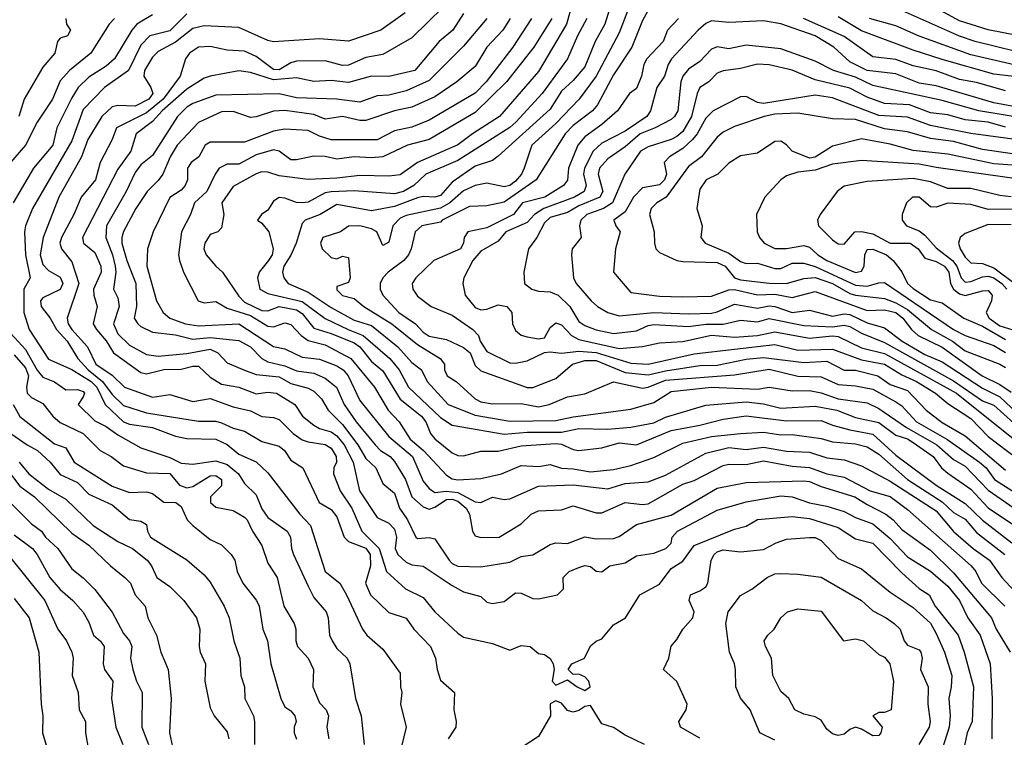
# Model space of a CAD drawing. Header units: metres. Extents: x -51132 to -49532, y -231222 to -229437.
# Tile 5 of 256: x -51077 to -50991, y -231146 to -231084. Entities that reach past the tile are written whole.
import ezdxf

# ---------------------------------------------------------------- set-up
doc = ezdxf.new("R2010")
doc.units = ezdxf.units.M
for name, color, linetype in [('CONTOUR_HALF', 8, 'Continuous'), ('CONTOUR_INDEX', 1, 'Continuous'), ('CONTOUR_INTER', 3, 'Continuous')]:
    doc.layers.add(name, color=color, linetype=linetype)

msp = doc.modelspace()

# ---------------------------------------------------------------- linework, layer by layer
at = {"layer": 'CONTOUR_HALF'}
for points, elevation in [([(-51024.447, -231079.759), (-51025.844, -231084.259), (-51026.665, -231085.759), (-51027.58, -231087.95), (-51028.58, -231089.136), (-51029.58, -231090.065), (-51030.58, -231091.622), (-51035.08, -231095.702), (-51035.58, -231096.069), (-51037.08, -231096.585), (-51039.08, -231097.972), (-51040.08, -231099.111), (-51040.58, -231099.276), (-51041.58, -231099.212), (-51042.08, -231099.321), (-51044.08, -231100.088), (-51046.08, -231100.464), (-51049.08, -231099.904), (-51050.523, -231100.759), (-51051.837, -231101.259), (-51052.08, -231101.553), (-51052.621, -231103.259), (-51053.08, -231104.302), (-51053.691, -231105.259), (-51053.806, -231105.759), (-51053.687, -231106.259), (-51053.313, -231106.759), (-51051.58, -231107.502), (-51049.58, -231108.839), (-51047.58, -231109.935), (-51046.08, -231110.409), (-51043.803, -231112.259), (-51042.58, -231113.622), (-51041.75, -231114.259), (-51041.247, -231115.259), (-51039.422, -231117.259), (-51037.08, -231118.177), (-51034.08, -231118.692), (-51030.08, -231118.639), (-51028.58, -231118.314), (-51023.58, -231117.655), (-51021.58, -231117.075), (-51020.08, -231116.137), (-51016.58, -231115.762), (-51012.58, -231115.915), (-51011.58, -231115.756), (-51009.58, -231116.081), (-51008.08, -231116.03), (-51007.08, -231116.237), (-51005.58, -231116.766), (-51003.08, -231117.118), (-51002.08, -231117.613), (-50999.653, -231119.259), (-50997.025, -231120.759), (-50995.58, -231122.028), (-50994.58, -231122.614), (-50992.58, -231124.692), (-50989.584, -231126.759)], 55.5), ([(-51028.454, -231081.759), (-51029.158, -231084.259), (-51031.58, -231088.37), (-51034.975, -231092.259), (-51037.321, -231093.759), (-51038.58, -231094.735), (-51042.08, -231096.252), (-51043.58, -231097.314), (-51044.58, -231097.437), (-51047.08, -231097.38), (-51049.08, -231097.616), (-51051.58, -231097.725), (-51054.08, -231097.41), (-51055.08, -231097.091), (-51055.58, -231097.078), (-51056.08, -231097.234), (-51058.08, -231098.347), (-51059.048, -231099.759), (-51058.89, -231100.759), (-51059.08, -231101.924), (-51059.409, -231102.259), (-51060.08, -231102.516), (-51060.534, -231103.259), (-51060.612, -231103.759), (-51060.41, -231104.259), (-51059.586, -231105.259), (-51058.991, -231105.759), (-51057.58, -231107.854), (-51057.08, -231108.365), (-51055.58, -231109.095), (-51055.08, -231109.119), (-51054.08, -231108.763), (-51052.58, -231109.031), (-51052.08, -231109.353), (-51051.08, -231110.642), (-51049.58, -231111.088), (-51047.58, -231111.919), (-51047.081, -231112.259), (-51046.08, -231113.531), (-51045.08, -231114.339), (-51043.58, -231116.801), (-51041.739, -231118.259), (-51041.361, -231118.759), (-51040.962, -231119.759), (-51040.58, -231120.23), (-51039.08, -231121.436), (-51038.58, -231121.676), (-51038.08, -231121.701), (-51036.58, -231121.301), (-51035.08, -231121.292), (-51033.08, -231120.836), (-51030.08, -231120.635), (-51029.58, -231120.695), (-51028.58, -231121.16), (-51028.08, -231121.249), (-51026.08, -231121.02), (-51024.58, -231120.587), (-51023.08, -231120.754), (-51020.08, -231119.499), (-51017.58, -231119.061), (-51015.58, -231118.539), (-51013.58, -231118.23), (-51010.08, -231118.659), (-51007.08, -231118.637), (-51006.08, -231119.046), (-51004.58, -231119.447), (-51002.58, -231119.833), (-51000.58, -231121.653), (-50997.08, -231124.253), (-50994.58, -231125.833), (-50993.08, -231127.299), (-50990.529, -231129.259)], 56.5), ([(-51021.58, -231082.172), (-51022.58, -231083.947), (-51023.482, -231086.259), (-51025.08, -231088.648), (-51026.473, -231091.259), (-51026.905, -231091.759), (-51028.58, -231093.053), (-51029.272, -231093.759), (-51031.786, -231097.759), (-51034.58, -231099.703), (-51036.08, -231100.024), (-51037.58, -231100.065), (-51039.945, -231101.259), (-51040.08, -231101.438), (-51041.711, -231101.759), (-51042.284, -231102.259), (-51042.623, -231103.759), (-51042.864, -231104.259), (-51043.273, -231104.759), (-51044.627, -231105.759), (-51045.094, -231106.259), (-51045.334, -231106.759), (-51045.334, -231107.259), (-51045.088, -231107.759), (-51043.702, -231109.259), (-51042.267, -231110.259), (-51041.58, -231110.984), (-51041.08, -231111.329), (-51039.58, -231111.629), (-51038.08, -231112.307), (-51037.528, -231112.759), (-51037.08, -231113.866), (-51036.58, -231114.347), (-51032.58, -231115.787), (-51032.08, -231115.771), (-51030.08, -231114.993), (-51028.651, -231113.759), (-51027.58, -231113.443), (-51026.58, -231113.445), (-51024.08, -231114.487), (-51022.08, -231114.691), (-51020.58, -231114.334), (-51017.58, -231113.872), (-51016.08, -231113.85), (-51013.58, -231113.317), (-51012.08, -231113.171), (-51008.58, -231113.6), (-51006.58, -231113.499), (-51005.08, -231114.268), (-51004.08, -231114.29), (-51002.153, -231114.759), (-51001.08, -231115.508), (-50999.58, -231116.028), (-50997.948, -231117.759), (-50996.58, -231118.814), (-50994.58, -231119.976), (-50991.08, -231122.941)], 54.5), ([(-51039.815, -231082.759), (-51042.58, -231085.436), (-51045.08, -231086.879), (-51046.58, -231087.143), (-51048.08, -231087.813), (-51048.58, -231087.829), (-51050.08, -231087.436), (-51052.58, -231087.47), (-51053.08, -231087.596), (-51054.08, -231088.201), (-51054.58, -231088.194), (-51056.08, -231087.071), (-51057.08, -231086.594), (-51058.58, -231086.5), (-51060.08, -231086.178), (-51061.08, -231086.255), (-51061.873, -231086.759), (-51062.206, -231087.259), (-51062.678, -231088.759), (-51064.145, -231090.759), (-51065.58, -231091.946), (-51068.19, -231093.259), (-51068.58, -231094.273), (-51069.616, -231096.259), (-51070.015, -231097.759), (-51071.254, -231099.259), (-51071.883, -231100.759), (-51072.97, -231102.759), (-51073.104, -231103.259), (-51072.963, -231103.759), (-51072.08, -231104.877), (-51071.473, -231106.759), (-51072.473, -231109.759), (-51072.382, -231110.259), (-51072.082, -231110.759), (-51070.712, -231112.259), (-51069.989, -231113.759), (-51068.58, -231114.717), (-51067.496, -231115.759), (-51065.08, -231116.613), (-51063.58, -231116.385), (-51061.58, -231116.994), (-51060.08, -231116.741), (-51058.08, -231117.47), (-51056.58, -231117.794), (-51055.58, -231118.301), (-51054.58, -231118.372), (-51054.08, -231118.56), (-51052.875, -231119.759), (-51052.08, -231120.31), (-51051.58, -231120.497), (-51050.08, -231120.728), (-51049.58, -231121.046), (-51049.142, -231121.759), (-51049.101, -231122.259), (-51049.331, -231122.759), (-51049.364, -231123.259), (-51048.783, -231124.759), (-51047.766, -231126.259), (-51046.925, -231128.259), (-51045.422, -231129.759), (-51044.78, -231131.759), (-51043.128, -231133.259), (-51041.58, -231134.009), (-51040.58, -231135.246), (-51038.58, -231137.11), (-51038.08, -231137.45), (-51035.58, -231137.993), (-51034.08, -231138.571), (-51033.08, -231138.16), (-51032.316, -231138.259), (-51031.58, -231138.849), (-51031.08, -231138.953), (-51030.58, -231139.295), (-51030.322, -231139.759), (-51030.231, -231140.259), (-51030.39, -231141.259), (-51030.08, -231141.603), (-51029.08, -231141.148), (-51028.24, -231141.759), (-51027.58, -231142.063), (-51027.107, -231141.759), (-51027.214, -231141.259), (-51027.58, -231140.883), (-51028.08, -231140.655), (-51028.58, -231140.679), (-51029.023, -231140.259), (-51028.702, -231139.759), (-51027.592, -231139.259), (-51027.08, -231138.206), (-51026.58, -231137.789), (-51026.08, -231137.578), (-51025.08, -231136.361), (-51024.03, -231135.759), (-51022.785, -231133.759), (-51021.08, -231132.859), (-51020.08, -231131.482), (-51019.08, -231130.848), (-51018.08, -231129.494), (-51014.58, -231128.083), (-51013.58, -231127.823), (-51012.58, -231127.241), (-51009.58, -231126.983), (-51008.08, -231127.146), (-51005.58, -231127.937), (-51004.08, -231128.905), (-51002.58, -231129.296), (-51000.08, -231131.852), (-50998.58, -231133.213), (-50997.689, -231133.759), (-50997.184, -231134.759), (-50995.181, -231137.259), (-50994.652, -231138.759), (-50993.841, -231141.759), (-50993.983, -231144.759), (-50994.417, -231145.759), (-50994.719, -231147.259)], 59.5), ([(-50990.08, -231086.64), (-50993.714, -231085.759), (-50995.08, -231085.296), (-51001.58, -231082.399)], 55.5), ([(-51068.357, -231083.759), (-51068.84, -231084.259), (-51070.434, -231086.759), (-51072.263, -231088.259), (-51073.08, -231089.159), (-51073.738, -231090.759), (-51075.066, -231092.759), (-51076.073, -231094.759), (-51077.386, -231096.259)], 61.5), ([(-51062.08, -231083.347), (-51063.58, -231084.837), (-51065.301, -231085.259), (-51066.08, -231086.081), (-51067.166, -231088.259), (-51069.237, -231089.759), (-51071.08, -231091.662), (-51072.08, -231094.375), (-51075.471, -231100.259), (-51076.082, -231101.759), (-51076.171, -231102.259), (-51076.087, -231104.259), (-51075.681, -231106.259), (-51076.231, -231107.259), (-51076.225, -231109.259), (-51075.767, -231110.759), (-51074.08, -231113.314), (-51072.08, -231114.228), (-51070.395, -231115.259), (-51069.89, -231115.759), (-51069.173, -231117.259), (-51067.58, -231118.754), (-51067.08, -231118.951), (-51065.08, -231119.265), (-51063.08, -231120.001), (-51062.08, -231120.211), (-51059.58, -231120.251), (-51058.58, -231120.737), (-51057.58, -231121.563), (-51056.08, -231122.221), (-51055.08, -231123.198), (-51052.292, -231126.759), (-51051.372, -231127.759), (-51050.08, -231131.753), (-51048.818, -231132.759), (-51048.238, -231133.759), (-51046.863, -231136.759), (-51046.484, -231137.259), (-51045.08, -231138.475), (-51043.58, -231140.561), (-51043.573, -231141.759), (-51043.44, -231142.259), (-51043.55, -231143.259), (-51043.081, -231145.259), (-51043.664, -231147.759)], 60.5), ([(-51036.08, -231083.76), (-51038.08, -231086.168), (-51041.08, -231089.139), (-51043.08, -231090.035), (-51044.58, -231090.416), (-51045.58, -231090.476), (-51047.08, -231091.018), (-51049.08, -231090.747), (-51052.58, -231090.634), (-51054.08, -231090.304), (-51059.58, -231090.428), (-51061.58, -231091.143), (-51062.08, -231091.452), (-51062.912, -231092.259), (-51065.08, -231095.645), (-51066.08, -231096.463), (-51066.58, -231097.111), (-51067.349, -231098.759), (-51069.055, -231101.759), (-51069.127, -231102.759), (-51068.528, -231104.259), (-51068.307, -231105.259), (-51068.261, -231105.759), (-51068.461, -231107.259), (-51068.08, -231108.003), (-51067.956, -231108.759), (-51068.441, -231110.259), (-51068.08, -231111.133), (-51067.08, -231112.093), (-51065.58, -231112.912), (-51064.58, -231113.062), (-51062.08, -231112.844), (-51060.08, -231112.44), (-51059.413, -231112.759), (-51058.58, -231113.631), (-51057.08, -231114.285), (-51056.08, -231114.652), (-51054.08, -231114.863), (-51053.08, -231115.437), (-51051.58, -231115.83), (-51051.08, -231116.102), (-51050.403, -231116.759), (-51049.84, -231117.759), (-51048.58, -231118.985), (-51047.263, -231120.759), (-51046.58, -231121.943), (-51045.701, -231122.759), (-51045.08, -231124.117), (-51044.08, -231124.961), (-51043.652, -231126.259), (-51042.949, -231127.259), (-51042.216, -231128.759), (-51042.08, -231128.871), (-51041.08, -231128.802), (-51040.58, -231128.917), (-51039.338, -231130.759), (-51039.08, -231131.044), (-51038.58, -231131.287), (-51036.58, -231131.353), (-51034.08, -231130.933), (-51033.08, -231130.447), (-51032.08, -231130.312), (-51030.58, -231129.4), (-51030.08, -231129.266), (-51029.08, -231129.323), (-51027.58, -231128.725), (-51026.58, -231128.901), (-51025.08, -231128.877), (-51024.58, -231128.703), (-51023.08, -231127.671), (-51020.08, -231126.85), (-51016.08, -231124.523), (-51013.58, -231124.015), (-51008.58, -231123.866), (-51008.08, -231123.937), (-51007.08, -231124.381), (-51004.143, -231125.259), (-51003.08, -231125.947), (-51001.448, -231126.759), (-51000.809, -231127.259), (-51000.08, -231128.098), (-50997.58, -231129.901), (-50995.58, -231131.854), (-50992.298, -231135.759), (-50991.877, -231136.759), (-50990.663, -231138.759)], 58.5), ([(-51032.206, -231083.759), (-51033.8, -231086.259), (-51036.132, -231089.259), (-51037.08, -231090.235), (-51041.08, -231092.597), (-51042.58, -231093.182), (-51044.08, -231093.516), (-51045.58, -231094.289), (-51049.58, -231094.303), (-51050.58, -231093.978), (-51051.58, -231093.468), (-51053.58, -231093.373), (-51054.58, -231093.544), (-51057.08, -231094.485), (-51060.08, -231094.495), (-51060.492, -231094.759), (-51061.061, -231095.759), (-51061.728, -231096.259), (-51062.039, -231096.759), (-51062.042, -231097.759), (-51062.228, -231098.259), (-51062.58, -231098.647), (-51063.58, -231099.308), (-51065.019, -231102.259), (-51065.518, -231103.759), (-51065.566, -231105.259), (-51064.726, -231108.259), (-51064.146, -231109.259), (-51063.58, -231109.757), (-51062.205, -231110.259), (-51061.08, -231110.426), (-51057.58, -231110.251), (-51054.58, -231112.213), (-51053.58, -231112.422), (-51052.08, -231113.15), (-51050.58, -231113.336), (-51049.08, -231113.905), (-51048.529, -231114.259), (-51048.112, -231114.759), (-51047.08, -231116.897), (-51044.58, -231120.019), (-51042.513, -231121.759), (-51041.58, -231123.914), (-51041.08, -231124.548), (-51040.58, -231124.897), (-51039.58, -231124.78), (-51038.58, -231124.885), (-51037.08, -231125.693), (-51036.58, -231125.75), (-51035.58, -231125.289), (-51034.58, -231125.5), (-51034.08, -231125.429), (-51031.58, -231124.347), (-51028.58, -231124.223), (-51025.58, -231124.578), (-51024.08, -231124.113), (-51022.08, -231123.965), (-51020.58, -231123.377), (-51017.08, -231121.49), (-51015.08, -231120.993), (-51013.58, -231121.147), (-51012.08, -231120.969), (-51010.08, -231121.302), (-51008.08, -231121.406), (-51006.58, -231121.87), (-51005.08, -231122.062), (-51003.58, -231122.566), (-51001.08, -231123.899), (-50997.08, -231126.479), (-50995.58, -231128.282), (-50993.886, -231129.759), (-50992.478, -231130.759), (-50991.404, -231132.259), (-50989.58, -231134.23)], 57.5), ([(-50982.58, -231089.696), (-50992.08, -231088.577), (-50996.58, -231087.329), (-50999.08, -231086.521), (-51003.58, -231084.828), (-51005.58, -231083.619)], 54.5), ([(-50990.08, -231091.457), (-50992.08, -231091.093), (-50997.08, -231089.61), (-50998.58, -231089.366), (-51000.58, -231088.56), (-51003.08, -231088.279), (-51004.58, -231087.514), (-51005.965, -231086.259), (-51007.58, -231085.275), (-51010.58, -231084.222), (-51012.08, -231083.97), (-51015.08, -231084.104), (-51016.58, -231083.969), (-51017.08, -231084.203), (-51017.738, -231084.759), (-51020.052, -231087.259), (-51020.35, -231087.759), (-51020.67, -231088.759), (-51021.328, -231089.759), (-51021.87, -231091.759), (-51022.186, -231092.259), (-51024.08, -231093.526), (-51026.08, -231094.578), (-51026.837, -231095.259), (-51027.595, -231096.759), (-51027.672, -231097.259), (-51027.442, -231098.259), (-51027.614, -231098.759), (-51028.465, -231099.259), (-51031.129, -231100.259), (-51031.923, -231100.759), (-51032.58, -231101.465), (-51034.419, -231102.259), (-51035.08, -231103.091), (-51036.58, -231103.958), (-51037.287, -231104.759), (-51038.07, -231106.259), (-51038.164, -231106.759), (-51037.936, -231107.759), (-51037.08, -231108.829), (-51036.58, -231109.049), (-51036.08, -231108.984), (-51035.08, -231108.6), (-51034.331, -231108.759), (-51033.912, -231109.259), (-51033.84, -231110.259), (-51033.58, -231110.845), (-51033.08, -231111.234), (-51032.58, -231111.38), (-51031.58, -231111.546), (-51031.08, -231111.469), (-51030.58, -231110.562), (-51030.08, -231110.158), (-51029.58, -231110.357), (-51028.736, -231111.259), (-51028.08, -231111.615), (-51024.58, -231112.389), (-51022.58, -231112.216), (-51021.08, -231111.917), (-51019.08, -231111.775), (-51016.58, -231111.25), (-51014.58, -231111.406), (-51012.58, -231111.254), (-51011.08, -231110.961), (-51008.08, -231111.503), (-51006.08, -231111.311), (-51005.58, -231111.364), (-51003.58, -231112.326), (-51001.58, -231112.817), (-50995.343, -231116.259), (-50989.08, -231121.264)], 53.5), ([(-50991.08, -231093.182), (-50992.58, -231092.753), (-50994.58, -231092.559), (-50996.08, -231092.126), (-50997.58, -231091.935), (-50999.412, -231091.259), (-51001.58, -231091.132), (-51003.08, -231090.584), (-51004.58, -231089.806), (-51007.58, -231089.071), (-51009.58, -231088.244), (-51011.58, -231087.78), (-51012.58, -231087.732), (-51014.08, -231088.113), (-51015.58, -231088.294), (-51016.08, -231088.513), (-51016.812, -231089.259), (-51017.58, -231089.745), (-51017.821, -231090.259), (-51018.317, -231092.259), (-51019.08, -231093.554), (-51019.58, -231094.013), (-51020.08, -231094.269), (-51022.08, -231094.899), (-51022.748, -231095.259), (-51024.089, -231097.259), (-51025.173, -231099.759), (-51025.95, -231100.259), (-51027.406, -231100.759), (-51027.911, -231101.259), (-51028.03, -231101.759), (-51027.876, -231102.759), (-51028.668, -231103.759), (-51028.739, -231104.259), (-51028.556, -231106.259), (-51028.311, -231106.759), (-51027.009, -231108.259), (-51026.456, -231108.759), (-51025.576, -231109.259), (-51024.58, -231109.565), (-51021.58, -231109.263), (-51018.58, -231109.395), (-51016.58, -231109.32), (-51016.08, -231109.222), (-51014.58, -231108.55), (-51012.58, -231108.904), (-51011.58, -231108.708), (-51011.08, -231108.748), (-51009.58, -231109.287), (-51008.08, -231109.083), (-51006.08, -231109.585), (-51005.08, -231109.385), (-51004.58, -231109.442), (-51003.08, -231110.171), (-51001.58, -231110.595), (-51000.056, -231111.759), (-50998.08, -231112.908), (-50996.58, -231113.551), (-50993.08, -231115.849), (-50991.58, -231116.584), (-50989.58, -231118.485)], 52.5), ([(-50988.08, -231095.857), (-50993.08, -231095.14), (-50995.58, -231094.446), (-50997.58, -231094.171), (-50999.58, -231093.594), (-51001.58, -231093.325), (-51004.08, -231092.528), (-51006.08, -231092.464), (-51009.08, -231091.982), (-51011.08, -231092.062), (-51012.012, -231092.259), (-51014.58, -231093.127), (-51015.58, -231093.628), (-51016.08, -231094.064), (-51017.452, -231095.759), (-51018.58, -231096.603), (-51020.511, -231099.259), (-51021.337, -231099.759), (-51021.823, -231100.259), (-51021.963, -231100.759), (-51021.558, -231102.259), (-51021.518, -231103.259), (-51021.399, -231103.759), (-51021.08, -231104.057), (-51019.58, -231104.746), (-51019.08, -231104.846), (-51016.08, -231104.939), (-51015.403, -231105.259), (-51014.58, -231106.254), (-51014.08, -231106.431), (-51011.58, -231106.729), (-51010.08, -231106.762), (-51008.58, -231106.32), (-51007.58, -231106.228), (-51006.08, -231106.757), (-51004.58, -231107.61), (-51004.08, -231107.774), (-51001.58, -231108.071), (-51000.58, -231108.435), (-50999.58, -231109.023), (-50997.499, -231110.759), (-50995.663, -231111.759), (-50994.58, -231112.593), (-50991.58, -231113.744), (-50991.08, -231114.037)], 51.5), ([(-50989.08, -231097.823), (-50997.08, -231096.7), (-50998.58, -231096.402), (-51003.58, -231096.09), (-51006.08, -231096.397), (-51007.58, -231096.91), (-51009.08, -231097.091), (-51010.08, -231097.4), (-51010.572, -231097.759), (-51011.968, -231099.259), (-51012.687, -231100.759), (-51012.619, -231102.259), (-51012.416, -231102.759), (-51012.013, -231103.259), (-51011.08, -231103.722), (-51010.08, -231103.718), (-51008.58, -231103.457), (-51008.08, -231103.601), (-51007.358, -231104.259), (-51006.58, -231104.753), (-51004.08, -231105.798), (-51003.58, -231105.689), (-51003.346, -231105.259), (-51003.287, -231104.259), (-51003.08, -231103.801), (-51002.58, -231103.787), (-51001.406, -231104.259), (-51000.816, -231104.759), (-51000.08, -231105.739), (-50999.571, -231106.759), (-50999.08, -231107.18), (-50997.58, -231108.181), (-50996.58, -231108.431), (-50994.688, -231109.759), (-50993.08, -231110.466), (-50991.08, -231111.616)], 50.5), ([(-50989.58, -231100.3), (-50992.58, -231100.335), (-50994.08, -231099.906), (-50996.08, -231099.793), (-50997.08, -231100.128), (-50997.58, -231100.099), (-50998.556, -231099.259), (-50999.133, -231099.259), (-50999.663, -231099.759), (-51000.028, -231100.759), (-51000.047, -231101.259), (-50999.669, -231101.759), (-50998.58, -231102.178), (-50998.08, -231102.569), (-50997.08, -231103.651), (-50995.69, -231104.759), (-50995.291, -231105.259), (-50994.917, -231106.259), (-50994.58, -231106.629), (-50994.08, -231106.594), (-50993.08, -231106.172), (-50992.58, -231106.118), (-50992.08, -231106.267), (-50991.387, -231106.759), (-50990.973, -231107.259)], 49.5), ([(-51077.08, -231112.959), (-51076.08, -231114.067), (-51075.818, -231114.759), (-51075.987, -231115.759), (-51075.929, -231116.259), (-51075.58, -231116.639), (-51074.58, -231117.159), (-51073.712, -231118.259), (-51073.08, -231118.829), (-51071.081, -231119.759), (-51069.612, -231121.259), (-51068.657, -231121.759), (-51067.58, -231122.569), (-51065.58, -231123.199), (-51063.58, -231123.249), (-51062.743, -231124.259), (-51062.08, -231124.479), (-51061.58, -231124.384), (-51060.08, -231123.435), (-51059.58, -231123.43), (-51059.089, -231123.759), (-51059.08, -231124.317), (-51060.034, -231125.259), (-51060.037, -231125.759), (-51059.58, -231126.167), (-51058.08, -231126.454), (-51057.08, -231127.018), (-51056.871, -231127.259), (-51056.392, -231128.259), (-51055.58, -231129.479), (-51055.08, -231131.024), (-51054.266, -231132.259), (-51053.665, -231134.759), (-51052.783, -231136.259), (-51052.632, -231136.759), (-51052.649, -231137.759), (-51052.505, -231138.259), (-51051.577, -231139.259), (-51051.094, -231140.259), (-51051.155, -231141.759), (-51050.58, -231143.13), (-51050.004, -231143.759), (-51049.81, -231144.259), (-51049.96, -231145.259), (-51049.771, -231146.259)], 61.5), ([(-51077.348, -231119.759), (-51075.954, -231120.759), (-51075.033, -231121.259), (-51073.934, -231122.259), (-51073.08, -231123.316), (-51071.58, -231124.023), (-51070.58, -231125.025), (-51068.58, -231125.965), (-51067.08, -231127.24), (-51066.08, -231127.367), (-51065.58, -231127.675), (-51065.501, -231128.259), (-51065.256, -231128.759), (-51062.08, -231130.725), (-51060.58, -231132.026), (-51060.08, -231132.663), (-51058.857, -231134.759), (-51058.424, -231135.759), (-51058.021, -231137.759), (-51057.486, -231139.259), (-51057.417, -231140.759), (-51057.085, -231141.759), (-51057.07, -231142.759), (-51056.319, -231144.259), (-51056.213, -231144.759), (-51056.236, -231146.759)], 62.5), ([(-51077.58, -231122.998), (-51076.58, -231124.332), (-51075.304, -231125.259), (-51072.08, -231128.417), (-51070.58, -231129.456), (-51068.719, -231131.259), (-51067.475, -231132.259), (-51066.987, -231132.759), (-51066.567, -231133.759), (-51065.7, -231134.759), (-51065.468, -231135.759), (-51064.728, -231137.259), (-51064.353, -231138.759), (-51063.726, -231140.259), (-51063.46, -231142.759), (-51063.597, -231145.759), (-51063.153, -231147.759)], 63.5), ([(-51077.08, -231128.572), (-51075.479, -231129.759), (-51075.064, -231130.259), (-51073.98, -231132.259), (-51073.08, -231133.318), (-51071.982, -231134.259), (-51071.08, -231135.277), (-51070.58, -231136.156), (-51070.192, -231137.259), (-51069.58, -231137.8), (-51069.276, -231138.259), (-51069.36, -231139.759), (-51069.247, -231140.259), (-51068.522, -231141.259), (-51068.635, -231142.759), (-51068.245, -231145.259), (-51067.655, -231146.759)], 64.5), ([(-51011.08, -231146.372), (-51012.384, -231145.759), (-51013.214, -231143.759), (-51014.08, -231142.752), (-51014.475, -231141.759), (-51014.492, -231140.259), (-51014.58, -231139.749), (-51015.028, -231138.759), (-51015.326, -231136.259), (-51015.15, -231135.259), (-51014.08, -231133.83), (-51013.08, -231133.273), (-51011.765, -231132.259)], 60.5), ([(-51011.765, -231132.259), (-51011.08, -231131.944), (-51010.58, -231131.928), (-51009.08, -231131.981), (-51007.08, -231132.243), (-51003.58, -231134.262), (-51002.58, -231135.166), (-51001.416, -231135.759), (-51000.739, -231136.259), (-51000.23, -231136.759), (-50999.859, -231137.759), (-50999.58, -231138.152), (-50998.58, -231138.555), (-50998.422, -231138.759), (-50998.315, -231139.259), (-50998.444, -231140.259), (-50997.787, -231141.759), (-50997.819, -231143.259), (-50997.608, -231144.759), (-50997.707, -231145.259), (-50998.603, -231146.759)], 60.5), ([(-51077.08, -231134.086), (-51075.756, -231135.759), (-51074.92, -231138.759), (-51074.74, -231143.259), (-51074.581, -231144.259), (-51074.613, -231145.759), (-51073.875, -231148.259)], 65.5), ([(-51022.379, -231146.759), (-51024.08, -231145.951), (-51025.08, -231145.291), (-51026.08, -231144.972), (-51027.08, -231143.387), (-51027.58, -231143.465), (-51028.08, -231143.82), (-51028.58, -231143.954), (-51029.08, -231143.813), (-51029.58, -231143.168), (-51030.08, -231142.96), (-51030.58, -231143.224), (-51030.554, -231144.259), (-51031.58, -231146.052), (-51033.08, -231147.048)], 59.5)]:
    msp.add_lwpolyline(points, dxfattribs=dict(at, elevation=elevation))
at = {"layer": 'CONTOUR_INDEX'}
for points, elevation in [([(-51023.08, -231081.083), (-51024.58, -231085.012), (-51026.577, -231088.759), (-51028.049, -231090.759), (-51030.08, -231092.869), (-51032.174, -231094.759), (-51032.842, -231096.759), (-51033.07, -231097.259), (-51033.58, -231097.888), (-51034.08, -231098.25), (-51034.58, -231098.361), (-51036.08, -231098.039), (-51037.08, -231098.262), (-51038.08, -231098.703), (-51039.266, -231099.759), (-51040.08, -231100.211), (-51043.08, -231100.854), (-51043.58, -231101.086), (-51044.212, -231101.759), (-51044.58, -231103.158), (-51045.08, -231103.458), (-51045.6, -231102.259), (-51046.08, -231102.01), (-51047.08, -231101.758), (-51048.08, -231101.79), (-51048.764, -231102.259), (-51050.302, -231102.759), (-51050.493, -231103.259), (-51050.355, -231103.759), (-51049.58, -231104.503), (-51049.08, -231104.622), (-51048.58, -231104.392), (-51048.08, -231104.499), (-51047.924, -231106.259), (-51048.08, -231106.66), (-51049.08, -231107.007), (-51049.08, -231107.312), (-51048.58, -231107.786), (-51047.58, -231108.048), (-51046.742, -231108.759), (-51044.317, -231110.259), (-51042.08, -231112.039), (-51040.118, -231113.259), (-51039.728, -231113.759), (-51039.747, -231114.259), (-51039.519, -231114.759), (-51038.717, -231115.259), (-51037.073, -231116.759), (-51036.58, -231117.013), (-51035.58, -231117.194), (-51033.08, -231117.174), (-51031.58, -231117.459), (-51030.674, -231117.259), (-51029.08, -231116.59), (-51027.58, -231116.337), (-51025.08, -231115.288), (-51022.58, -231115.841), (-51022.08, -231115.76), (-51020.58, -231115.134), (-51014.58, -231114.687), (-51011.58, -231114.176), (-51009.08, -231114.788), (-51007.08, -231114.849), (-51005.58, -231115.511), (-51004.08, -231115.624), (-51002.58, -231115.915), (-51000.58, -231117.017), (-51000.08, -231117.372), (-50998.791, -231118.759), (-50996.16, -231120.259), (-50993.338, -231122.259), (-50992.765, -231122.759), (-50992.031, -231123.759), (-50989.58, -231125.325)], 55), ([(-51043.142, -231083.259), (-51045.278, -231084.759), (-51048.08, -231085.734), (-51050.58, -231085.531), (-51054.58, -231085.773), (-51055.08, -231085.666), (-51057.58, -231084.534), (-51060.58, -231084.385), (-51061.58, -231084.626), (-51063.08, -231085.818), (-51064.58, -231086.632), (-51065.08, -231087.119), (-51065.761, -231088.259), (-51065.837, -231088.759), (-51065.214, -231089.759), (-51065.053, -231090.259), (-51065.379, -231090.759), (-51066.58, -231091.377), (-51068.08, -231091.319), (-51068.58, -231091.415), (-51069.462, -231092.259), (-51070.676, -231094.259), (-51071.221, -231095.759), (-51073.193, -231099.259), (-51074.555, -231102.759), (-51074.819, -231104.259), (-51074.58, -231105.115), (-51074.08, -231105.62), (-51073.08, -231106.214), (-51072.861, -231106.759), (-51073.08, -231107.278), (-51074.58, -231107.993), (-51074.78, -231108.259), (-51074.731, -231108.759), (-51073.959, -231109.759), (-51073.391, -231110.759), (-51072.46, -231111.759), (-51071.562, -231113.259), (-51070.661, -231114.259), (-51069.399, -231115.259), (-51068.58, -231116.381), (-51067.58, -231117.331), (-51065.58, -231117.973), (-51061.08, -231118.706), (-51059.58, -231118.708), (-51059.08, -231118.833), (-51058.08, -231119.318), (-51057.08, -231119.562), (-51055.58, -231120.475), (-51054.08, -231120.862), (-51053.621, -231121.259), (-51053.08, -231122.074), (-51052.026, -231122.759), (-51050.619, -231125.759), (-51049.58, -231126.379), (-51049.08, -231127.009), (-51048.431, -231128.759), (-51048.08, -231129.142), (-51046.58, -231129.708), (-51046.201, -231130.259), (-51046.159, -231131.259), (-51046.609, -231132.759), (-51046.166, -231133.759), (-51044.58, -231135.312), (-51043.08, -231135.782), (-51042.403, -231136.759), (-51040.961, -231138.259), (-51040.523, -231139.259), (-51040.387, -231140.259), (-51040.08, -231141.171), (-51038.875, -231142.259), (-51038.933, -231143.759), (-51038.734, -231144.759), (-51038.77, -231145.259), (-51039.435, -231146.259)], 60), ([(-50989.58, -231087.949), (-50994.08, -231086.908), (-50998.58, -231085.304), (-51000.58, -231084.39), (-51002.876, -231083.759)], 55), ([(-50990.58, -231099.233), (-50991.58, -231099.112), (-50994.08, -231098.501), (-50996.08, -231098.507), (-50997.58, -231097.937), (-50999.08, -231097.652), (-51003.08, -231097.9), (-51005.08, -231098.323), (-51005.681, -231098.759), (-51007.144, -231100.759), (-51007.377, -231101.259), (-51007.302, -231101.759), (-51006.08, -231102.978), (-51005.58, -231103.319), (-51005.08, -231103.353), (-51004.14, -231102.259), (-51003.58, -231102.237), (-51002.58, -231102.441), (-51001.08, -231103.253), (-50999.353, -231103.259), (-50998.64, -231103.759), (-50998.08, -231104.552), (-50997.08, -231104.835), (-50996.358, -231105.259), (-50995.989, -231105.759), (-50995.862, -231106.759), (-50995.593, -231107.259), (-50995.08, -231107.661), (-50994.58, -231107.81), (-50993.08, -231107.392), (-50992.58, -231107.365), (-50992.239, -231107.759), (-50992.291, -231108.259), (-50992.747, -231109.259), (-50992.5, -231109.759), (-50991.58, -231110.427), (-50990.08, -231110.893)], 50), ([(-51010.971, -231129.259), (-51010.08, -231128.939), (-51008.08, -231128.794), (-51007.58, -231128.804), (-51007.08, -231129.059), (-51005.58, -231130.617), (-51003.58, -231131.513), (-51001.08, -231133.546), (-50999.08, -231134.878), (-50997.58, -231136.243), (-50997.08, -231137.125), (-50996.368, -231138.759), (-50995.742, -231140.759), (-50995.784, -231141.759), (-50996, -231142.759), (-50995.881, -231144.259), (-50995.971, -231145.259), (-50996.92, -231148.259)], 60), ([(-51017.58, -231146.199), (-51019.265, -231145.259), (-51019.428, -231144.759), (-51018.776, -231143.759), (-51018.685, -231143.259), (-51019.58, -231141.305), (-51020.747, -231140.259), (-51020.29, -231139.259), (-51020.08, -231138.228), (-51019.58, -231137.647), (-51019.064, -231136.759), (-51018.2, -231135.759), (-51018.099, -231135.259), (-51018.53, -231134.259), (-51018.405, -231133.759), (-51017.58, -231133.426), (-51017.08, -231133.079), (-51016.896, -231132.759), (-51016.611, -231130.759), (-51016.34, -231130.259), (-51016.08, -231130.052), (-51015.58, -231129.867), (-51014.08, -231130.038), (-51012.08, -231129.835), (-51010.971, -231129.259)], 60), ([(-51077.58, -231130.294), (-51074.406, -231134.259), (-51073.279, -231136.759), (-51072.517, -231137.759), (-51072.059, -231138.759), (-51071.963, -231139.259), (-51072.038, -231140.759), (-51071.507, -231142.259), (-51071.443, -231143.759), (-51070.871, -231144.759), (-51070.895, -231145.759), (-51070.632, -231147.259)], 65)]:
    msp.add_lwpolyline(points, dxfattribs=dict(at, elevation=elevation))
at = {"layer": 'CONTOUR_INTER'}
for points, elevation in [([(-50990.08, -231085.243), (-50992.58, -231084.739), (-50995.08, -231083.961), (-50997.08, -231082.865)], 56), ([(-51065.08, -231083.439), (-51066.442, -231084.259), (-51066.861, -231084.759), (-51068.37, -231087.259), (-51069.08, -231087.902), (-51070.58, -231088.855), (-51071.508, -231089.759), (-51072.08, -231090.643), (-51073.37, -231093.259), (-51073.717, -231094.759), (-51075.392, -231096.759), (-51077.158, -231099.759)], 61), ([(-51072.582, -231083.759), (-51072.521, -231084.259), (-51072.17, -231084.759), (-51072.445, -231085.259), (-51073.08, -231085.472), (-51073.309, -231085.759), (-51073.549, -231086.759), (-51074.58, -231087.996), (-51076.191, -231090.759), (-51076.675, -231092.259)], 62), ([(-51038.08, -231083.324), (-51039.024, -231084.759), (-51040.191, -231085.759), (-51042.302, -231088.259), (-51044.58, -231088.805), (-51046.08, -231088.751), (-51048.08, -231089.329), (-51049.58, -231089.131), (-51051.08, -231089.232), (-51052.58, -231088.901), (-51054.58, -231089.072), (-51056.58, -231088.452), (-51057.58, -231088.304), (-51060.08, -231088.757), (-51060.58, -231088.926), (-51062.08, -231089.903), (-51064.224, -231091.759), (-51065.08, -231092.688), (-51066.488, -231093.759), (-51066.952, -231095.259), (-51068.08, -231096.845), (-51071.135, -231102.759), (-51071.069, -231103.259), (-51070.08, -231104.059), (-51069.554, -231105.259), (-51069.537, -231105.759), (-51070.176, -231107.259), (-51070.165, -231107.759), (-51069.86, -231108.759), (-51070.224, -231110.259), (-51069.943, -231110.759), (-51069.08, -231111.732), (-51068.461, -231112.759), (-51066.08, -231114.493), (-51065.58, -231114.592), (-51064.08, -231114.221), (-51062.58, -231114.195), (-51061.58, -231113.923), (-51061.08, -231113.934), (-51060.08, -231114.874), (-51059.08, -231115.501), (-51057.58, -231115.754), (-51056.08, -231116.333), (-51055.08, -231116.182), (-51054.325, -231116.259), (-51052.729, -231117.259), (-51052.066, -231118.259), (-51051.08, -231119.054), (-51050.58, -231119.346), (-51049.58, -231119.639), (-51049.08, -231119.983), (-51048.453, -231120.759), (-51047.662, -231122.259), (-51047.106, -231124.759), (-51045.58, -231127.052), (-51044.58, -231127.56), (-51044.08, -231128.069), (-51043.92, -231128.759), (-51044.013, -231129.759), (-51043.792, -231130.259), (-51043.08, -231130.937), (-51042.58, -231131.178), (-51041.58, -231131.274), (-51039.08, -231132.963), (-51038.08, -231133.498), (-51036.58, -231133.902), (-51036.08, -231134.401), (-51035.58, -231134.537), (-51034.58, -231134.338), (-51033.58, -231133.587), (-51033.08, -231133.622), (-51032.08, -231134.1), (-51031.58, -231134.131), (-51029.94, -231133.759), (-51029.411, -231133.259), (-51029.445, -231132.259), (-51028.924, -231131.759), (-51028.08, -231131.393), (-51027.58, -231131.239), (-51027.08, -231131.319), (-51026.58, -231131.71), (-51026.08, -231131.789), (-51025.397, -231131.259), (-51024.08, -231130.998), (-51023.08, -231130.395), (-51021.58, -231130.148), (-51020.557, -231129.759), (-51020.08, -231129.279), (-51019.98, -231128.759), (-51019.53, -231128.259), (-51016.08, -231126.429), (-51013.58, -231125.703), (-51010.58, -231125.173), (-51009.58, -231125.275), (-51008.08, -231125.781), (-51006.58, -231126.074), (-51005.08, -231126.535), (-51004.08, -231127.067), (-51002.58, -231127.601), (-51001.08, -231128.876), (-50999.58, -231130.486), (-50997.58, -231131.719), (-50996.08, -231133.022), (-50995.073, -231134.259), (-50994.344, -231135.759), (-50993.276, -231137.259), (-50992.409, -231139.759), (-50992.226, -231142.759), (-50992.267, -231146.259)], 59), ([(-51034.055, -231083.759), (-51034.689, -231084.759), (-51036.08, -231086.257), (-51037.08, -231087.918), (-51038.668, -231089.259), (-51040.58, -231090.553), (-51042.58, -231091.461), (-51044.08, -231091.76), (-51046.58, -231092.611), (-51047.08, -231092.626), (-51048.58, -231092.261), (-51050.08, -231092.5), (-51051.08, -231092.095), (-51053.58, -231091.743), (-51054.58, -231091.794), (-51056.08, -231092.302), (-51056.58, -231092.341), (-51058.08, -231091.83), (-51059.08, -231091.855), (-51061.08, -231092.796), (-51062.932, -231094.759), (-51063.54, -231095.759), (-51064.188, -231097.259), (-51064.58, -231097.823), (-51065.545, -231098.759), (-51066.509, -231100.259), (-51067.58, -231102.239), (-51067.733, -231102.759), (-51067.723, -231103.259), (-51067.298, -231104.759), (-51066.511, -231106.759), (-51066.459, -231108.759), (-51066.653, -231109.759), (-51066.356, -231110.259), (-51066.08, -231110.475), (-51065.08, -231110.99), (-51063.08, -231111.217), (-51061.58, -231111.599), (-51060.08, -231111.442), (-51057.58, -231111.709), (-51056.58, -231112.253), (-51055.59, -231113.259), (-51055.08, -231113.558), (-51053.58, -231113.904), (-51052.58, -231114.329), (-51051.08, -231114.544), (-51050.08, -231114.977), (-51049.113, -231115.759), (-51048.435, -231117.259), (-51047.39, -231118.759), (-51045.759, -231120.759), (-51045.28, -231121.259), (-51044.467, -231121.759), (-51044.08, -231122.206), (-51043.117, -231123.759), (-51042.58, -231125.264), (-51041.58, -231126.129), (-51041.08, -231126.342), (-51040.58, -231126.17), (-51039.58, -231125.489), (-51039.08, -231125.463), (-51038.58, -231125.648), (-51037.876, -231126.259), (-51037.587, -231126.759), (-51037.32, -231128.259), (-51037.08, -231128.656), (-51036.58, -231128.794), (-51035.014, -231128.759), (-51033.08, -231127.612), (-51032.217, -231126.759), (-51031.58, -231126.493), (-51029.58, -231126.385), (-51028.58, -231126.04), (-51026.58, -231126.669), (-51026.08, -231126.658), (-51024.08, -231125.757), (-51022.58, -231125.936), (-51022.08, -231125.883), (-51019.08, -231124.177), (-51018.08, -231123.86), (-51015.58, -231122.543), (-51015.08, -231122.433), (-51013.58, -231122.464), (-51012.08, -231122.152), (-51009.58, -231122.618), (-51008.08, -231122.712), (-51006.58, -231123.271), (-51005.08, -231123.562), (-51002.825, -231124.759), (-51001.08, -231125.228), (-50999.58, -231126.38), (-50994.071, -231131.259), (-50993.663, -231131.759), (-50993.173, -231132.759), (-50991.148, -231134.759)], 58), ([(-51030.419, -231083.759), (-51031.992, -231086.259), (-51034.352, -231089.259), (-51037.08, -231091.925), (-51041.08, -231094.259), (-51042.944, -231094.759), (-51045.08, -231095.756), (-51046.08, -231095.864), (-51047.58, -231095.756), (-51049.08, -231095.965), (-51050.08, -231095.749), (-51051.08, -231095.717), (-51052.58, -231096.031), (-51053.08, -231096.023), (-51054.08, -231095.269), (-51054.58, -231095.162), (-51056.08, -231095.602), (-51057.58, -231096.399), (-51058.58, -231096.404), (-51059.281, -231096.759), (-51059.645, -231097.259), (-51060.364, -231098.759), (-51061.428, -231099.759), (-51061.777, -231100.759), (-51062.557, -231102.259), (-51062.822, -231104.259), (-51062.739, -231104.759), (-51062.379, -231105.759), (-51061.1, -231108.259), (-51060.58, -231108.443), (-51059.58, -231108.316), (-51058.58, -231108.908), (-51056.58, -231109.547), (-51055.08, -231110.446), (-51054.58, -231110.522), (-51053.58, -231110.171), (-51053.08, -231110.302), (-51052.187, -231111.259), (-51051.58, -231111.692), (-51050.08, -231112.07), (-51047.868, -231113.259), (-51045.815, -231115.759), (-51044.633, -231117.759), (-51043.669, -231118.759), (-51042.734, -231120.259), (-51041.568, -231121.259), (-51039.58, -231123.387), (-51039.08, -231123.712), (-51038.58, -231123.791), (-51036.58, -231123.674), (-51034.798, -231123.259), (-51033.08, -231122.547), (-51031.58, -231122.65), (-51030.58, -231122.464), (-51029.58, -231122.785), (-51028.58, -231122.829), (-51027.08, -231123.11), (-51025.08, -231122.9), (-51023.58, -231122.55), (-51021.58, -231121.855), (-51019.08, -231120.62), (-51016.58, -231120.04), (-51014.08, -231119.759), (-51012.08, -231119.669), (-51010.58, -231119.897), (-51009.58, -231119.86), (-51007.08, -231120.196), (-51006.08, -231120.507), (-51004.08, -231120.658), (-51003.08, -231120.924), (-51002.08, -231121.574), (-50999.593, -231123.759), (-50996.58, -231125.688), (-50995.58, -231126.624), (-50994.58, -231127.204), (-50993.58, -231128.369), (-50991.142, -231130.259)], 57), ([(-51027.394, -231083.759), (-51028.216, -231085.259), (-51029.072, -231087.259), (-51031.284, -231090.259), (-51033.546, -231092.759), (-51034.08, -231093.206), (-51038.58, -231096.075), (-51041.37, -231097.259), (-51042.404, -231098.259), (-51043.286, -231098.759), (-51044.08, -231098.969), (-51047.58, -231098.723), (-51049.58, -231098.801), (-51050.08, -231098.898), (-51051.58, -231099.687), (-51052.08, -231099.748), (-51052.58, -231099.726), (-51053.58, -231099.35), (-51054.08, -231099.294), (-51054.58, -231099.615), (-51055.08, -231100.382), (-51055.603, -231100.759), (-51055.967, -231101.259), (-51055.58, -231101.524), (-51054.982, -231102.259), (-51054.613, -231103.759), (-51054.699, -231104.259), (-51054.998, -231104.759), (-51055.817, -231105.759), (-51055.949, -231106.259), (-51055.762, -231107.259), (-51055.08, -231107.615), (-51052.08, -231108.305), (-51050.08, -231109.789), (-51048.108, -231110.759), (-51046.794, -231111.259), (-51044.486, -231113.259), (-51043.685, -231114.259), (-51042.856, -231115.759), (-51040.08, -231118.374), (-51039.08, -231119.036), (-51034.58, -231119.829), (-51032.58, -231119.659), (-51029.58, -231119.647), (-51028.08, -231119.351), (-51025.58, -231119.384), (-51023.58, -231119.215), (-51021.58, -231118.853), (-51020.58, -231118.345), (-51017.08, -231117.318), (-51013.58, -231117.025), (-51012.08, -231117.188), (-51010.58, -231117.575), (-51007.58, -231117.406), (-51005.718, -231117.759), (-51004.08, -231118.383), (-51002.08, -231118.808), (-51000.58, -231119.92), (-50999.58, -231120.244), (-50999.08, -231120.541), (-50997.353, -231121.759), (-50996.629, -231122.759), (-50996.08, -231123.228), (-50994.08, -231124.607), (-50992.58, -231126.218), (-50990.293, -231127.759)], 56), ([(-51019.44, -231083.759), (-51020.393, -231084.759), (-51020.774, -231085.759), (-51022.197, -231087.259), (-51022.455, -231087.759), (-51022.644, -231088.759), (-51023.08, -231089.822), (-51023.692, -231090.259), (-51024.733, -231091.759), (-51026.08, -231092.959), (-51027.58, -231094.031), (-51028.181, -231094.759), (-51028.991, -231096.759), (-51029.08, -231097.792), (-51029.42, -231098.259), (-51031.039, -231099.259), (-51032.979, -231099.759), (-51033.77, -231100.759), (-51036.08, -231101.924), (-51037.705, -231102.259), (-51038.049, -231102.759), (-51038.101, -231103.259), (-51038.365, -231103.759), (-51040.661, -231104.759), (-51042.242, -231106.259), (-51042.552, -231106.759), (-51042.478, -231107.259), (-51042.08, -231107.868), (-51040.893, -231108.759), (-51039.08, -231109.513), (-51037.272, -231110.759), (-51036.787, -231111.259), (-51036.635, -231111.759), (-51036.08, -231112.648), (-51034.08, -231113.638), (-51033.58, -231113.672), (-51032.58, -231113.474), (-51031.08, -231112.749), (-51030.58, -231112.675), (-51029.58, -231112.81), (-51028.08, -231112.642), (-51026.58, -231112.75), (-51023.58, -231113.676), (-51022.08, -231113.748), (-51018.08, -231112.872), (-51011.08, -231112.053), (-51009.08, -231112.532), (-51006.08, -231112.464), (-51003.58, -231113.366), (-51001.58, -231113.76), (-51000.08, -231114.667), (-50998.799, -231115.259), (-50997.165, -231116.259), (-50996.08, -231117.17), (-50994.08, -231118.463), (-50992.58, -231120.045), (-50990.08, -231121.943)], 54), ([(-50991.08, -231090.051), (-50993.58, -231089.319), (-50995.08, -231089.043), (-50997.08, -231088.314), (-50999.08, -231087.88), (-51000.58, -231087.33), (-51002.58, -231087.089), (-51005.08, -231085.336), (-51008.609, -231083.759)], 54), ([(-50987.58, -231092.717), (-50993.406, -231091.759), (-50996.58, -231090.878), (-51002.58, -231089.568), (-51004.08, -231088.862), (-51005.988, -231088.259), (-51007.58, -231087.467), (-51010.58, -231086.401), (-51013.58, -231086.062), (-51015.08, -231086.385), (-51016.08, -231086.225), (-51016.58, -231086.408), (-51017.58, -231087.505), (-51018.58, -231088.157), (-51019.064, -231088.759), (-51019.253, -231089.259), (-51019.496, -231091.759), (-51019.804, -231092.259), (-51020.08, -231092.528), (-51021.48, -231093.259), (-51022.767, -231093.759), (-51024.08, -231094.884), (-51025.58, -231095.948), (-51026.308, -231096.759), (-51026.412, -231097.259), (-51026.018, -231098.759), (-51026.271, -231099.259), (-51028.08, -231100.023), (-51029.08, -231100.607), (-51030.58, -231101.043), (-51031.08, -231101.503), (-51031.742, -231102.759), (-51032.461, -231103.759), (-51032.846, -231105.759), (-51032.792, -231106.759), (-51032.165, -231107.259), (-51031.58, -231107.42), (-51030.58, -231107.466), (-51029.871, -231107.759), (-51028.867, -231108.759), (-51028.08, -231110.045), (-51027.58, -231110.397), (-51026.58, -231110.784), (-51025.08, -231111.082), (-51023.08, -231110.875), (-51022.08, -231110.41), (-51021.58, -231110.316), (-51018.58, -231110.499), (-51017.08, -231110.296), (-51015.58, -231110.288), (-51014.08, -231109.925), (-51012.58, -231110.081), (-51011.58, -231109.781), (-51008.58, -231110.407), (-51006.08, -231110.509), (-51005.08, -231110.376), (-51004.58, -231110.475), (-51003.58, -231111.061), (-51001.58, -231111.883), (-50995.58, -231115.205), (-50993.08, -231116.939), (-50992.08, -231117.324), (-50990.08, -231119.131)], 53), ([(-50989.58, -231094.342), (-50994.08, -231093.726), (-50997.58, -231093.038), (-50999.58, -231092.336), (-51002.08, -231092.183), (-51006.08, -231090.651), (-51007.58, -231090.402), (-51012.08, -231091.145), (-51012.58, -231091.036), (-51013.58, -231090.523), (-51014.08, -231090.545), (-51016.441, -231091.759), (-51017.08, -231092.417), (-51017.812, -231093.759), (-51018.225, -231094.259), (-51019.08, -231095.034), (-51020.226, -231095.759), (-51020.676, -231096.259), (-51020.485, -231097.259), (-51020.669, -231097.759), (-51021.08, -231098.19), (-51022.58, -231098.453), (-51023.333, -231099.259), (-51024.08, -231100.542), (-51025.049, -231101.259), (-51024.893, -231101.759), (-51024.504, -231102.259), (-51024.901, -231103.759), (-51025.094, -231105.759), (-51023.58, -231107.533), (-51021.08, -231107.868), (-51019.08, -231107.919), (-51016.58, -231107.844), (-51015.08, -231107.312), (-51014.58, -231107.273), (-51012.58, -231107.728), (-51011.08, -231107.677), (-51009.58, -231107.975), (-51007.58, -231107.44), (-51003.08, -231109.098), (-51001.58, -231109.045), (-51000.6, -231109.259), (-50999.997, -231109.759), (-50999.245, -231110.759), (-50998.648, -231111.259), (-50996.58, -231112.282), (-50993.093, -231114.759), (-50991.58, -231115.512), (-50990.58, -231116.185)], 52), ([(-50990.08, -231096.526), (-50992.08, -231096.363), (-50996.08, -231095.53), (-50999.08, -231095.226), (-51001.08, -231094.664), (-51003.58, -231094.206), (-51006.08, -231094.832), (-51007.58, -231095.806), (-51008.08, -231095.886), (-51009.58, -231095.272), (-51010.08, -231094.719), (-51010.58, -231094.406), (-51011.08, -231094.444), (-51012.58, -231095.433), (-51014.08, -231095.686), (-51015.08, -231096.328), (-51016.035, -231097.259), (-51017.031, -231097.759), (-51017.58, -231098.571), (-51017.855, -231100.259), (-51017.395, -231101.759), (-51017.502, -231102.759), (-51017.123, -231103.259), (-51015.08, -231104.11), (-51014.08, -231104.846), (-51013.58, -231105.034), (-51012.58, -231104.99), (-51011.08, -231105.453), (-51010.58, -231105.451), (-51009.58, -231104.995), (-51008.58, -231104.988), (-51007.58, -231105.284), (-51004.08, -231106.912), (-51003.08, -231106.98), (-51002.08, -231106.69), (-51001.58, -231106.669), (-50995.58, -231110.758), (-50994.58, -231111.282), (-50992.08, -231112.144), (-50991.08, -231112.74)], 51), ([(-50990.58, -231101.675), (-50992.58, -231101.634), (-50994.58, -231102.431), (-50995.007, -231102.759), (-50995.146, -231103.259), (-50995.009, -231103.759), (-50994.58, -231104.474), (-50994.08, -231104.953), (-50993.08, -231105.023), (-50992.08, -231105.402), (-50990.267, -231106.759)], 49), ([(-51077.671, -231110.759), (-51076.08, -231112.487), (-51075.08, -231114.276), (-51074.58, -231114.89), (-51073.58, -231115.282), (-51072.58, -231115.976), (-51071.58, -231115.94), (-51071.08, -231116.119), (-51070.978, -231116.259), (-51071.08, -231116.587), (-51071.519, -231117.259), (-51070.08, -231118.682), (-51069.08, -231119.16), (-51068.08, -231119.877), (-51066.08, -231121.029), (-51063.58, -231121.861), (-51062.58, -231122.356), (-51061.58, -231122.432), (-51059.58, -231122.144), (-51058.58, -231122.47), (-51057.619, -231123.259), (-51057.08, -231124.11), (-51056.08, -231125.083), (-51055.58, -231126.308), (-51055.08, -231127.074), (-51053.4, -231128.259), (-51053.1, -231128.759), (-51053.018, -231129.759), (-51052.843, -231130.259), (-51051.58, -231133.02), (-51051.08, -231134.01), (-51050.019, -231135.259), (-51049.838, -231135.759), (-51049.718, -231137.259), (-51049.485, -231137.759), (-51049.08, -231138.424), (-51048.192, -231139.259), (-51047.952, -231139.759), (-51047.465, -231142.759), (-51046.963, -231144.259), (-51046.718, -231146.759)], 61), ([(-51077.165, -231117.259), (-51076.58, -231118.311), (-51073.58, -231120.66), (-51072.58, -231121.023), (-51071.866, -231122.259), (-51068.58, -231124.356), (-51067.08, -231124.9), (-51065.58, -231124.848), (-51065.08, -231124.969), (-51064.08, -231125.717), (-51063.033, -231125.759), (-51062.58, -231126.099), (-51062.06, -231127.259), (-51061.58, -231127.747), (-51060.08, -231128.982), (-51059.08, -231129.419), (-51058.237, -231130.259), (-51057.925, -231130.759), (-51057.714, -231131.759), (-51057.235, -231132.759), (-51056.041, -231134.259), (-51055.808, -231134.759), (-51055.505, -231136.759), (-51055.102, -231137.759), (-51054.8, -231139.759), (-51053.953, -231142.759), (-51053.58, -231143.497), (-51053.08, -231143.826), (-51052.721, -231144.259), (-51052.622, -231144.759), (-51052.795, -231145.259), (-51052.796, -231145.759), (-51052.58, -231146.31)], 62), ([(-51076.631, -231122.259), (-51075.79, -231123.259), (-51074.08, -231124.612), (-51072.58, -231125.458), (-51070.207, -231127.759), (-51068.08, -231129.156), (-51066.797, -231129.759), (-51065.533, -231130.759), (-51065.157, -231131.259), (-51064.699, -231132.259), (-51063.58, -231133.062), (-51062.343, -231134.259), (-51061.268, -231135.759), (-51060.954, -231136.759), (-51061.032, -231138.259), (-51060.947, -231138.759), (-51060.46, -231139.759), (-51060.517, -231141.259), (-51060.08, -231143.588), (-51059.736, -231144.259), (-51058.58, -231145.648), (-51058.457, -231146.259)], 63), ([(-51077.895, -231125.259), (-51075.58, -231127.608), (-51074.713, -231128.259), (-51074.349, -231128.759), (-51073.29, -231129.759), (-51072.08, -231131.518), (-51071.08, -231132.293), (-51070.08, -231133.308), (-51068.58, -231135.263), (-51067.58, -231137.133), (-51067.068, -231137.759), (-51066.862, -231138.259), (-51066.976, -231139.259), (-51066.789, -231140.259), (-51066.473, -231141.259), (-51065.958, -231142.259), (-51066.003, -231145.259), (-51065.416, -231146.759)], 64), ([(-51009.996, -231135.259), (-51009.08, -231134.999), (-51007.08, -231135.192), (-51005.124, -231137.759), (-51004.08, -231137.586), (-51003.389, -231137.759), (-51002.08, -231138.94), (-51001.58, -231139.191), (-51001.126, -231139.759), (-51000.795, -231141.259), (-51000.995, -231143.759), (-51001.58, -231143.987), (-51002.08, -231143.992), (-51002.574, -231144.259), (-51001.78, -231145.259), (-51001.904, -231145.759), (-51002.08, -231145.969), (-51002.58, -231146.011), (-51003.58, -231145.414), (-51004.08, -231145.26), (-51004.58, -231145.454), (-51005.08, -231145.871), (-51005.58, -231145.976), (-51006.08, -231145.834), (-51006.58, -231145.434), (-51007.08, -231144.641), (-51007.58, -231144.35), (-51008.58, -231144.132), (-51009.358, -231143.759), (-51009.875, -231142.759), (-51010.58, -231142.172), (-51011.265, -231140.759), (-51011.363, -231139.259), (-51011.91, -231138.259), (-51012.003, -231137.759), (-51011.691, -231137.259), (-51011.135, -231136.759), (-51010.58, -231135.771), (-51009.996, -231135.259)], 61)]:
    msp.add_lwpolyline(points, dxfattribs=dict(at, elevation=elevation))

doc.saveas('drawing.dxf')
